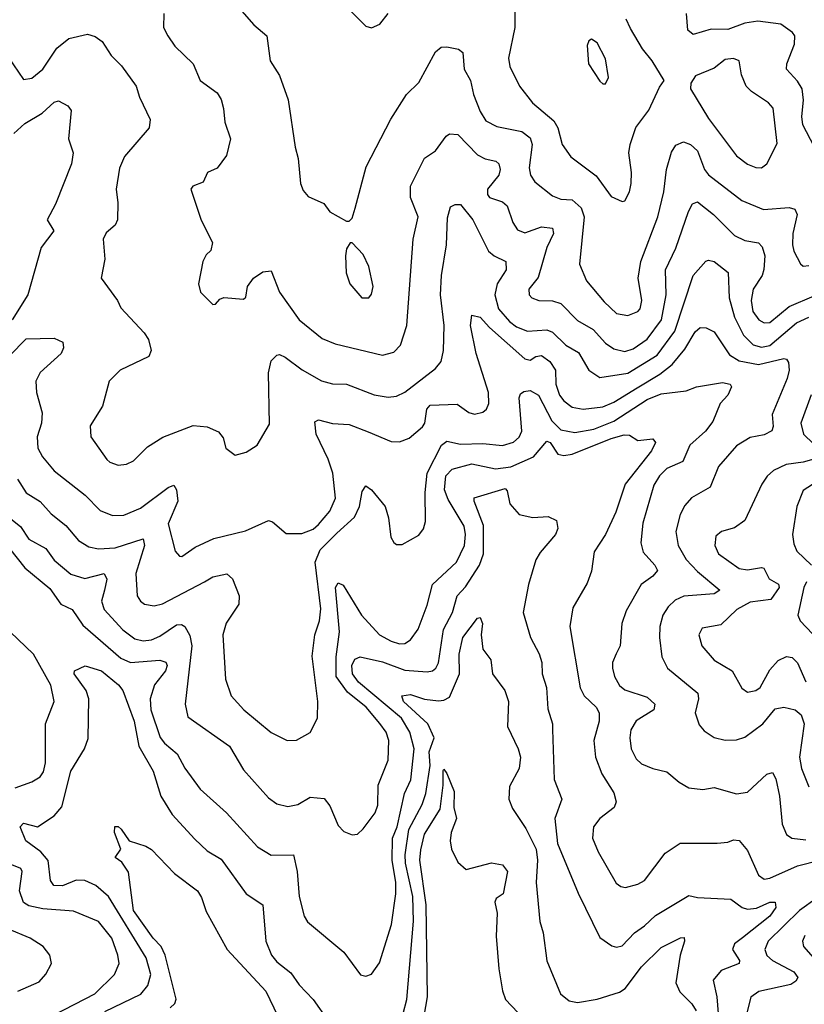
# Model space of a CAD drawing. Extents: x 1246169 to 1426871, y 660025 to 763458.
# Tile 67 of 256: x 1292922 to 1295739, y 670338 to 673873. Entities that reach past the tile are written whole.
import ezdxf

# ---------------------------------------------------------------- set-up
doc = ezdxf.new("R2010")
doc.units = 0

msp = doc.modelspace()

# ---------------------------------------------------------------- linework, layer by layer
at = {"layer": '0CON20XD'}
for points in [[(1293684.2, 673944.2), (1293762.5, 673855), (1293808.6, 673815), (1293821.4, 673725), (1293855, 673673.3), (1293885.6, 673585), (1293910.6, 673415), (1293921.9, 673375), (1293930, 673285), (1293939.5, 673259.5), (1293957.7, 673237.7), (1294013.7, 673213.7), (1294035, 673183.8), (1294095, 673150), (1294105, 673150), (1294115, 673160), (1294126.4, 673196.4), (1294165.6, 673345), (1294253.9, 673516.1), (1294310, 673605), (1294355, 673648), (1294415, 673757.5), (1294435, 673774.4), (1294455, 673775.5), (1294496.9, 673766.9), (1294512.9, 673755), (1294518, 673695), (1294540.3, 673655), (1294551.4, 673605), (1294575, 673542.9), (1294595, 673510), (1294635, 673489.2), (1294725, 673472), (1294755, 673448.9), (1294762.4, 673425), (1294750.9, 673340.9), (1294756.4, 673315), (1294771.3, 673291.3), (1294835, 673240.4), (1294865, 673228.2), (1294906, 673226), (1294937.4, 673197.4), (1294948.7, 673165), (1294939.8, 673079.8), (1294931.8, 672995), (1294957.3, 672935), (1295020.3, 672860.3), (1295065, 672818.8), (1295105, 672811.5), (1295141.1, 672825), (1295149.2, 672835), (1295155.9, 672865), (1295142.5, 672945), (1295151.7, 673005), (1295212.5, 673165), (1295234.1, 673255), (1295244.1, 673335), (1295262.4, 673397.6), (1295277.3, 673422.7), (1295305, 673434.6), (1295330, 673425), (1295355, 673401.8), (1295380.8, 673335), (1295395.5, 673315.5), (1295515, 673223.8), (1295592, 673192), (1295685, 673198.9), (1295705, 673192.5), (1295713.4, 673173.4), (1295697.8, 673105), (1295697.1, 673065), (1295701.7, 673041.7), (1295725, 672996), (1295735, 672988.6), (1295755, 672991.1)], [(1294057.4, 673957.4), (1294165, 673850), (1294185, 673843.3), (1294215, 673857.5), (1294244.2, 673895.8)], [(1294699.1, 673905), (1294700, 673845), (1294676.9, 673735), (1294682.2, 673705), (1294716.5, 673635), (1294763.5, 673575), (1294840.1, 673510.1), (1294853.9, 673485), (1294869.6, 673425), (1294900.9, 673380.8), (1294992.1, 673312.1), (1295045, 673238.6), (1295085, 673220)], [(1293439.1, 673895), (1293438.1, 673845), (1293453.1, 673815), (1293478.3, 673778.3), (1293544.5, 673714.5), (1293569.2, 673655), (1293630.6, 673610.6), (1293645, 673586.2), (1293653.8, 673553.8), (1293657.8, 673505), (1293678.1, 673445), (1293664.6, 673385.4), (1293630.2, 673339.8), (1293595.6, 673324.4), (1293580.1, 673289.9), (1293543.8, 673275), (1293535.8, 673265), (1293573.1, 673153.1), (1293613.6, 673073.6), (1293608, 673045), (1293590.9, 673029.1), (1293579.2, 673005), (1293563.8, 672925), (1293570.8, 672895), (1293615, 672850.8), (1293625, 672851.2), (1293640.6, 672869.4), (1293655, 672875.4), (1293725, 672870), (1293733.2, 672876.8), (1293740, 672915), (1293761.4, 672945), (1293795, 672967.5), (1293825, 672970.8), (1293854.8, 672894.8), (1293925.5, 672795), (1294008.3, 672728.3), (1294055, 672709.6), (1294225, 672668.9), (1294265, 672678.8), (1294289.6, 672705), (1294311.2, 672775), (1294334.6, 673085), (1294352.2, 673165), (1294325.5, 673235), (1294324.5, 673275), (1294375, 673375.7), (1294415, 673402.5), (1294452.5, 673455), (1294465, 673463.5), (1294495, 673461.4), (1294565, 673388), (1294593.6, 673373.7), (1294631.2, 673365), (1294642.2, 673355), (1294647.5, 673335), (1294642.5, 673315), (1294601.3, 673265), (1294600.9, 673245), (1294609.2, 673235), (1294655, 673218.7), (1294672.3, 673205), (1294692.3, 673145), (1294708.8, 673118.8), (1294735, 673107.3), (1294795, 673128.8), (1294835, 673124.2), (1294838.2, 673105), (1294814.1, 673055), (1294782.9, 672947.1), (1294749.5, 672905), (1294751.1, 672885), (1294760.8, 672875), (1294785.3, 672865.3), (1294835, 672863.1), (1294865, 672854.6), (1294925, 672792.5), (1294980.6, 672760.6), (1295025, 672712.2), (1295055, 672691.2), (1295095, 672681.7), (1295125, 672691), (1295175, 672725.8), (1295225.8, 672795), (1295243, 672885), (1295241.1, 672975), (1295277.3, 673052.7), (1295323.5, 673185), (1295337.9, 673212.1), (1295355, 673219.5), (1295413.2, 673173.2), (1295488.3, 673098.3), (1295525, 673080.3), (1295575, 673071.9), (1295587.5, 673057.5), (1295597.7, 673025), (1295594, 672976), (1295587.5, 672955), (1295555.3, 672905), (1295548.1, 672865), (1295554.3, 672825), (1295575.5, 672795), (1295595, 672784.2), (1295615, 672786.3), (1295685, 672843.1), (1295775, 672882.1)], [(1295085, 673220), (1295095, 673223.3), (1295111.4, 673255), (1295117.5, 673285), (1295118.9, 673325), (1295108.7, 673395), (1295113.4, 673425), (1295134.2, 673485.8), (1295181.2, 673548.8), (1295218.6, 673631.4), (1295236.2, 673655), (1295192.9, 673725), (1295157.9, 673767.9), (1295115, 673841.9), (1295099.7, 673875)], [(1295775, 673418.2), (1295733.6, 673495), (1295730.2, 673525), (1295736.1, 673583.9), (1295731, 673625), (1295715, 673652.7), (1295675.4, 673695), (1295676.6, 673715), (1295703.8, 673785), (1295704.6, 673814.6), (1295696.8, 673826.8), (1295655, 673856.5), (1295572.2, 673867.8), (1295525, 673860.2), (1295465, 673838.3), (1295405, 673838.7), (1295340, 673820), (1295321.2, 673835), (1295316, 673895)], [(1292863.9, 673763.9), (1292935, 673658.8), (1292965, 673662.9), (1293004.4, 673695), (1293055, 673771.1), (1293098.6, 673805), (1293165, 673821.2), (1293193.1, 673813.1), (1293217.3, 673795), (1293250.5, 673745), (1293287.3, 673707.3), (1293340, 673635), (1293351.5, 673595), (1293390.6, 673515), (1293386.9, 673485), (1293297.6, 673382.4), (1293280.4, 673339.6), (1293267.5, 673265), (1293274.4, 673215), (1293273.3, 673155), (1293264.5, 673135), (1293232.2, 673107.8), (1293220.9, 673085), (1293227, 673013), (1293214, 672945), (1293272.5, 672865), (1293285, 672838), (1293369.1, 672749.1), (1293384.4, 672725), (1293394.3, 672685), (1293385, 672664.3), (1293282, 672615), (1293242.9, 672575), (1293219.4, 672485), (1293174.4, 672415), (1293177.1, 672375), (1293234.6, 672294.6), (1293245, 672284.4), (1293275, 672273.5), (1293305, 672276.9), (1293330.7, 672289.3), (1293381.1, 672338.9), (1293435.3, 672374.7), (1293545, 672415.6), (1293595, 672411.4), (1293635, 672393.1), (1293651.8, 672371.8), (1293662, 672335), (1293695, 672310), (1293735, 672320), (1293774.5, 672345.5), (1293818.7, 672421.3), (1293814.7, 672605.3), (1293825, 672648.8), (1293845, 672669.2), (1293855, 672670.8), (1293875, 672661.4), (1293935.6, 672615.6), (1294005, 672576.1), (1294045, 672566.1), (1294095, 672564.7), (1294195, 672526.6), (1294245, 672517.3), (1294275, 672521.1), (1294304.8, 672535.2), (1294415, 672620.5), (1294435, 672646), (1294443.8, 672685), (1294446.3, 672775), (1294432.9, 672885), (1294436.6, 672955), (1294453.8, 673065), (1294458.1, 673161.9)], [(1295025, 673643.3), (1295036, 673665), (1295025, 673732.5), (1294995, 673790), (1294975, 673803.3), (1294965, 673797.5), (1294959.3, 673780.7), (1294963.8, 673715), (1295005, 673652.5), (1295015, 673643.3), (1295025, 673643.3)], [(1295585, 673341.8), (1295604.2, 673355), (1295641.9, 673428.1), (1295627.1, 673555), (1295610.6, 673575), (1295548.9, 673615), (1295530, 673635), (1295513.5, 673675), (1295505.6, 673725.6), (1295485, 673734.3), (1295455, 673730.5), (1295415, 673698.9), (1295348.3, 673671.7), (1295331.2, 673645), (1295330, 673625), (1295395, 673518), (1295495, 673384.3), (1295535, 673353.8), (1295565, 673342.1), (1295585, 673341.8)], [(1292900, 673465), (1292940.1, 673499.9), (1293002.5, 673537.5), (1293045, 673577.1), (1293061.4, 673581.4), (1293094.3, 673564.3), (1293107, 673547), (1293096.7, 673445), (1293113.6, 673395), (1293108.2, 673355), (1293049.8, 673210.2), (1293020.8, 673155), (1293044.4, 673115), (1292999.1, 673055), (1292950.6, 672885), (1292894.2, 672795.8)], [(1294458.1, 673161.9), (1294468.6, 673201.4), (1294485, 673210), (1294505, 673209.4), (1294548.9, 673155), (1294605, 673041.5), (1294625, 673024.7), (1294667.8, 673005), (1294668.7, 672975), (1294635.8, 672924.2), (1294627.8, 672885), (1294641.1, 672835), (1294679.9, 672789.9), (1294705, 672770.3), (1294745, 672754.3), (1294815, 672759), (1294835, 672751.1), (1294882.5, 672705), (1294928, 672678), (1294965.3, 672615.3), (1295005, 672588.7), (1295105, 672603.7), (1295211, 672669), (1295273.8, 672755), (1295340, 672955), (1295385, 673005.6), (1295395, 673010), (1295415.6, 673005), (1295465.8, 672965), (1295469.2, 672875), (1295487.9, 672805), (1295520.7, 672740.7), (1295555.7, 672705.7), (1295585, 672697.3), (1295615, 672703), (1295711.4, 672785), (1295755, 672805.5)], [(1294175, 672874), (1294185, 672887.5), (1294191.4, 672915), (1294175, 672987.5), (1294155, 673030), (1294115, 673072.5), (1294108.3, 673071.7), (1294095, 673050), (1294091.2, 673025), (1294093.9, 672963.9), (1294106.7, 672925), (1294150, 672875), (1294175, 672874)], [(1292885, 672666.5), (1292945, 672726.7), (1293045, 672729.2), (1293076.7, 672715), (1293078.8, 672695), (1293070, 672675), (1292995, 672606.5), (1292980, 672575), (1292982.1, 672535), (1293002, 672462), (1292999.6, 672425), (1292983.9, 672375), (1292987.1, 672335), (1293003.2, 672303.2), (1293045, 672253.6), (1293156.5, 672166.5), (1293210.7, 672110.7), (1293255, 672092.7), (1293295, 672094.5), (1293355, 672118.8), (1293455, 672193.3), (1293475, 672202), (1293484.7, 672184.7), (1293489.6, 672145), (1293455, 672062.5), (1293480, 671965), (1293495, 671946.9), (1293504.2, 671945.8), (1293551.2, 671978.8), (1293619.2, 672010.8), (1293732.4, 672037.6), (1293815, 672075.6), (1293829.8, 672069.8), (1293878, 672028), (1293935, 672028.6), (1293975, 672044.3), (1293995, 672060.9), (1294035, 672109.1), (1294055.2, 672155), (1294046.1, 672245), (1294029.8, 672295), (1293986, 672385), (1293981.3, 672428.7), (1293995, 672436.8), (1294045, 672422.8), (1294105, 672420), (1294173.1, 672393.1), (1294255, 672358.9), (1294285, 672357.3), (1294319.9, 672370.1), (1294368.5, 672411.5), (1294376.2, 672425), (1294383.8, 672475), (1294395, 672488.7), (1294492.2, 672492.2), (1294535, 672463.1), (1294555, 672456.9), (1294585, 672464.4), (1294598, 672475), (1294606.7, 672495), (1294605.4, 672535), (1294560.8, 672675), (1294540.5, 672775), (1294545, 672812.5), (1294575, 672805.6), (1294608.3, 672768.3), (1294735, 672655.3), (1294755, 672650.8), (1294775, 672664.1), (1294795, 672667.3), (1294825, 672645.3), (1294845.2, 672615.2), (1294846.5, 672565), (1294860.4, 672525), (1294875, 672504.7), (1294905, 672481.6), (1294945, 672475.3), (1295015, 672482.6), (1295055, 672499.6), (1295138.8, 672551.2), (1295220.1, 672599.9), (1295265, 672635.2), (1295310.4, 672689.6), (1295347.3, 672752.7), (1295365, 672767.6), (1295387.2, 672767.2), (1295415, 672752.5), (1295470.3, 672670.3), (1295505, 672648), (1295575, 672635.1), (1295665, 672657.2), (1295674.7, 672654.7), (1295682.7, 672642.7), (1295684.7, 672615.3), (1295677.9, 672585), (1295623.3, 672455), (1295627.8, 672412.2), (1295623, 672397), (1295595, 672382.5), (1295545, 672372.5), (1295495, 672342.7), (1295430.6, 672269.4), (1295400.5, 672195), (1295333.8, 672156.2), (1295310.6, 672129.4), (1295293.8, 672096.2), (1295278.2, 672035), (1295285.7, 671985.7), (1295314.7, 671935), (1295355, 671891.9), (1295435.6, 671825), (1295415, 671811.6), (1295307, 671803), (1295275, 671788.7), (1295250, 671765), (1295231.6, 671735), (1295220.3, 671695), (1295218.6, 671655), (1295227.8, 671585), (1295247.7, 671545), (1295356.9, 671455), (1295358.9, 671435), (1295347.5, 671385), (1295361.7, 671341.7), (1295379.9, 671319.9), (1295415, 671296.2), (1295455, 671286.2), (1295495, 671287.7), (1295525, 671297.5), (1295590.4, 671345), (1295635, 671399.1), (1295665, 671404.5), (1295706, 671395), (1295727.8, 671377.8), (1295739.1, 671345), (1295722.3, 671225), (1295729.2, 671185), (1295755, 671118.9)], [(1292914, 672224), (1292944.7, 672174.7), (1292995, 672143.8), (1293035, 672099.1), (1293087.5, 672057.5), (1293133.3, 672003.3), (1293170.1, 671980.1), (1293205, 671972.8), (1293265, 671977.1), (1293365, 672009.1), (1293370.2, 671985), (1293338.5, 671885), (1293343.5, 671805), (1293355, 671785.7), (1293370, 671775), (1293405, 671768.5), (1293435, 671776.1), (1293585.7, 671854.3), (1293615, 671872.5), (1293665, 671883.2), (1293685.6, 671865.6), (1293709.4, 671805), (1293708.8, 671775), (1293663.6, 671706.4), (1293651.6, 671665), (1293660.3, 671505), (1293681.1, 671445), (1293726.4, 671395), (1293825, 671313.8), (1293882.5, 671285), (1293915, 671286.2), (1293965, 671314.2), (1293991.4, 671365), (1293992.7, 671425), (1293972.4, 671587.6), (1293981.6, 671665), (1293997.6, 671715), (1294002.5, 671757.5), (1293982.5, 671925), (1294000.2, 671969.8), (1294060.1, 672029.9), (1294123.5, 672086.5), (1294142.3, 672125), (1294151.2, 672178.8), (1294165, 672199.2), (1294185, 672185.6), (1294233.5, 672125), (1294245.4, 672085), (1294254.4, 672015), (1294265, 671996.2), (1294275, 671988.8), (1294295, 671989.2), (1294355, 672022.9), (1294371.9, 672045), (1294379.1, 672070.9), (1294377.6, 672175), (1294384.2, 672245), (1294436.5, 672345), (1294455, 672360), (1294505, 672348.5), (1294585, 672351.6), (1294655, 672344.8), (1294694.3, 672355.7), (1294715, 672374.5), (1294724.7, 672395.3), (1294714.7, 672515), (1294720, 672530), (1294731.4, 672538.6), (1294755, 672541.8), (1294785, 672524.7), (1294832.7, 672432.7), (1294865, 672400.2), (1294915, 672390.5), (1294983.2, 672403.2), (1295055, 672431.1), (1295175, 672509), (1295225, 672530), (1295315, 672541.1), (1295352.5, 672555), (1295445, 672570.5), (1295473.3, 672565), (1295477.5, 672555), (1295464.7, 672525), (1295437.1, 672495), (1295410, 672430), (1295384.3, 672395.7), (1295328.4, 672345), (1295303.3, 672286.7), (1295245, 672261.8), (1295218.9, 672235), (1295198.2, 672201.8), (1295159.3, 672065), (1295152.5, 671995), (1295160.9, 671960.8), (1295202.5, 671915), (1295212.2, 671895), (1295195.6, 671875), (1295153.2, 671845), (1295099.2, 671750.8), (1295083.5, 671705), (1295077.3, 671625), (1295063.6, 671596.3), (1295050.6, 671565), (1295050.6, 671545), (1295057.3, 671515), (1295075, 671482.5), (1295095, 671467.5), (1295175, 671440.4), (1295202.5, 671415), (1295198.9, 671395), (1295135, 671355.5), (1295116.5, 671323.5), (1295112.2, 671295), (1295116.8, 671255), (1295135, 671219.4), (1295155, 671201.5), (1295195, 671184.6), (1295245, 671173.1), (1295289.2, 671135), (1295325, 671114.6), (1295375, 671109.6), (1295415, 671116.4), (1295495, 671093.3), (1295535, 671100), (1295605, 671164.4), (1295625, 671170), (1295637.3, 671147.2), (1295650.5, 671085), (1295659.6, 670985), (1295675, 670947.5), (1295694.6, 670934.6), (1295745, 670928.6)], [(1295763.3, 672526.7), (1295726.5, 672425), (1295736.2, 672385), (1295807.5, 672315)], [(1292872.4, 672095), (1292924, 672054), (1292955, 672007.8), (1293015.5, 671975), (1293045, 671933.1), (1293105, 671882.8), (1293155, 671866.8), (1293225.5, 671885), (1293234.8, 671864.8), (1293225.6, 671825), (1293215.7, 671785), (1293225.3, 671755), (1293292, 671682), (1293335, 671650.3), (1293365, 671643), (1293395, 671646), (1293425, 671659.3), (1293485, 671700), (1293502.2, 671702.2), (1293515, 671694), (1293532.5, 671662.5), (1293540, 671625), (1293516.2, 671415), (1293525, 671370), (1293674.5, 671265), (1293725, 671180), (1293815, 671078.8), (1293845, 671057.9), (1293885, 671048.2), (1293920, 671055), (1293965, 671081.4), (1294015, 671077.1), (1294035, 671050.8), (1294065, 670980), (1294085, 670958.8), (1294115, 670946.2), (1294135, 670948.8), (1294155, 670968), (1294198.2, 671025), (1294207.4, 671052.6), (1294208.4, 671125), (1294245.3, 671215), (1294247.7, 671285), (1294237.6, 671315), (1294215, 671346.5), (1294165.9, 671405), (1294098.6, 671458.6), (1294058.3, 671515), (1294058.6, 671585), (1294069.4, 671675), (1294055.3, 671834.7), (1294065, 671850.8), (1294082.6, 671842.6), (1294148.9, 671735), (1294213.8, 671665), (1294255, 671641.8), (1294285, 671632.7), (1294305, 671633.8), (1294325, 671646.9), (1294352.7, 671685), (1294385, 671771.2), (1294403.6, 671845), (1294490, 671925), (1294519.1, 671985), (1294523, 672025), (1294517.6, 672055), (1294460, 672150), (1294446.9, 672185), (1294451.9, 672235), (1294475, 672259.8), (1294545, 672278.7), (1294630.7, 672260.7), (1294685, 672267.9), (1294766.4, 672303.6), (1294815, 672359.6), (1294825.9, 672355), (1294853.6, 672313.6), (1294875, 672308.2), (1294905, 672313.4), (1295045, 672369.3), (1295092.4, 672382.4), (1295111.1, 672381.1), (1295141.7, 672361.7), (1295195, 672368), (1295204.2, 672355), (1295190.8, 672325), (1295095.5, 672205), (1295061.9, 672105), (1295024.7, 672025), (1294985, 671962), (1294975, 671893.3), (1294959.5, 671850.5), (1294908, 671762), (1294897.5, 671695), (1294934.2, 671474.2), (1294948.5, 671445), (1294992.1, 671405), (1295002.7, 671385), (1295002.4, 671355), (1294982.9, 671285), (1294989.1, 671225), (1295012.2, 671165), (1295055, 671096.7), (1295064, 671065), (1295056.2, 671045), (1295004.7, 671005.3), (1294982.3, 670975), (1294978.7, 670935), (1294998.4, 670885), (1295063.4, 670773.4), (1295080.4, 670760.4), (1295097.5, 670757.5), (1295141.1, 670768.9), (1295165, 670782.5), (1295239.5, 670880.5), (1295293.3, 670916.7), (1295426.4, 670916.4), (1295465, 670920.5), (1295485, 670928.9), (1295505, 670926), (1295535, 670890), (1295575, 670801.4), (1295595, 670787.3), (1295615, 670790.4), (1295714.3, 670835.7), (1295795, 670855.8)], [(1295807.1, 672305), (1295735, 672284.4), (1295673.5, 672276.5), (1295628.9, 672255), (1295605.9, 672234.1), (1295586.4, 672205), (1295525.5, 672075), (1295488.1, 672048.1), (1295441.2, 672035), (1295421.4, 672018.6), (1295417.7, 671985), (1295431.5, 671955), (1295505, 671902.6), (1295535, 671897.4), (1295585, 671906.8), (1295593.8, 671903.8), (1295612.4, 671865), (1295646.9, 671846.9), (1295649.1, 671835), (1295618.3, 671791.7), (1295545, 671781.4), (1295497.3, 671755), (1295439.5, 671700.5), (1295372, 671688), (1295360, 671665), (1295371.4, 671625), (1295415, 671573.1), (1295480, 671535), (1295515, 671473.1), (1295535, 671459.2), (1295565, 671464.2), (1295581.1, 671475), (1295615, 671538.5), (1295645, 671572), (1295675, 671586.9), (1295695, 671582.7), (1295714.3, 671564.3), (1295745, 671496.2)], [(1295805, 672228), (1295735, 672183.3), (1295712.5, 672125), (1295696.4, 672025), (1295701.1, 671991.1), (1295712.7, 671965), (1295765.1, 671915.1)], [(1292885, 671974.2), (1292940.3, 671905), (1293030.3, 671830.3), (1293068.9, 671775), (1293110, 671755), (1293148.9, 671698.9), (1293285, 671581.2), (1293320, 671565), (1293425, 671573.6), (1293446.8, 671566.8), (1293450.9, 671555), (1293445.7, 671535), (1293405.2, 671485), (1293390.2, 671435), (1293393, 671395), (1293426.3, 671296.3), (1293441.8, 671275), (1293487.3, 671237.3), (1293515, 671185.6), (1293569.9, 671109.9), (1293663.8, 671025), (1293775, 670902.9), (1293825, 670872.9), (1293904.3, 670874.3), (1293918, 670815), (1293924.7, 670724.7), (1293942.9, 670655), (1293955, 670634.4), (1294085, 670525.6), (1294145, 670444), (1294165, 670439.2), (1294184.4, 670445.6), (1294213.6, 670486.4), (1294256.7, 670625), (1294271.8, 670735), (1294272.2, 670775), (1294259.5, 670855), (1294260.2, 670935), (1294277, 670975), (1294303.9, 671095), (1294325.8, 671144.2), (1294337.8, 671255), (1294322.4, 671315), (1294293.2, 671365), (1294138.1, 671495), (1294116.2, 671525), (1294114.5, 671555), (1294125, 671577.3), (1294143.9, 671586.1), (1294225, 671567.9), (1294305, 671537.7), (1294385, 671532.1), (1294404.2, 671535.8), (1294416.2, 671545), (1294425, 671564), (1294443.8, 671683.8), (1294475.9, 671745), (1294492.7, 671805), (1294522.9, 671837.1), (1294572.2, 671915), (1294586.8, 671955), (1294587.5, 672057.5), (1294553.4, 672145), (1294554.1, 672155.9), (1294665, 672189.4), (1294671.9, 672181.9), (1294681.5, 672135), (1294715, 672096.5), (1294763.8, 672086.2), (1294819.4, 672089.4), (1294848.8, 672075), (1294853.9, 672046.1), (1294846, 672025), (1294790.2, 671959.8), (1294775, 671933.3), (1294749.2, 671845), (1294730, 671745), (1294755.3, 671655), (1294786.8, 671596.8), (1294796.5, 671565), (1294797.7, 671525), (1294813.9, 671475), (1294818.3, 671398.3), (1294835.4, 671345), (1294834.6, 671325), (1294840.8, 671145), (1294868.5, 671075), (1294842.8, 671005), (1294852.9, 670915), (1294927.6, 670737.6), (1295005, 670577.5), (1295047.8, 670547.8), (1295065, 670543.5), (1295085, 670548.2), (1295128.8, 670595), (1295165, 670619.3), (1295205, 670657.2), (1295325, 670728.6), (1295355, 670721.5), (1295475, 670715.4), (1295515.9, 670685.9), (1295535, 670680), (1295566.9, 670683.1), (1295615, 670704.6), (1295634.4, 670704.4), (1295636.7, 670685), (1295615.3, 670655), (1295517, 670577), (1295488.4, 670555), (1295481.4, 670535), (1295506.4, 670495), (1295505.6, 670485), (1295440.6, 670459.4), (1295411.5, 670425), (1295425.3, 670365), (1295429.5, 670305)], [(1295746.7, 671855), (1295737.3, 671835), (1295715.4, 671735), (1295724.5, 671715), (1295768, 671668)], [(1294286, 670255), (1294311.2, 670355), (1294336.2, 670636.2), (1294333.2, 670725), (1294306.4, 670845), (1294305.9, 670875), (1294318.9, 670965), (1294367.3, 671055), (1294379.7, 671095), (1294395.1, 671195), (1294391.6, 671245), (1294410.4, 671295), (1294387, 671345), (1294299.6, 671425), (1294294.3, 671445), (1294325, 671450.3), (1294375, 671433.3), (1294425, 671427.6), (1294445, 671429.5), (1294465, 671440.9), (1294500.4, 671525), (1294499.7, 671595), (1294513.2, 671655), (1294565, 671724), (1294575, 671726.7), (1294582.9, 671705), (1294578.8, 671665), (1294585, 671613.3), (1294613.5, 671575), (1294619.2, 671525), (1294663.8, 671465), (1294676.9, 671425), (1294673.8, 671335), (1294711.5, 671255), (1294719.6, 671225), (1294715.3, 671184.7), (1294680.1, 671119.9), (1294678.2, 671075), (1294691.2, 671041.2), (1294739, 670969), (1294776, 670895), (1294781.2, 670855), (1294775.8, 670775), (1294788.8, 670635), (1294800.9, 670595), (1294814.6, 670494.6), (1294863.1, 670375), (1294895, 670350), (1294925, 670344.6), (1294995, 670356.5), (1295075, 670381.7), (1295095.3, 670395), (1295155, 670473.1), (1295225, 670541.8), (1295295, 670576.4), (1295307.6, 670577.6), (1295308.8, 670565), (1295293.2, 670515), (1295278.3, 670415), (1295292.6, 670382.6), (1295335, 670340), (1295351.1, 670315)], [(1292905, 671115.5), (1292965, 671136.2), (1292995.6, 671154.4), (1293007.1, 671172.9), (1293014.8, 671205), (1293014.5, 671274.5), (1293014.6, 671344.6), (1293045.3, 671425), (1293033.7, 671483.7), (1292971.5, 671595), (1292887.8, 671675)], [(1293227.5, 670312.5), (1293356.2, 670373.8), (1293381.4, 670405), (1293392, 670445), (1293375.7, 670505), (1293240, 670725), (1293195, 670764.7), (1293155, 670781.9), (1293125, 670784), (1293075, 670763.1), (1293044.4, 670764.4), (1293032.3, 670782.3), (1293024.3, 670854.3), (1292997.6, 670885), (1292943.8, 670925), (1292923.2, 670975), (1292935, 670987.8), (1292985.3, 670974.7), (1293045, 671014.3), (1293072.6, 671047.4), (1293104.8, 671175.2), (1293153.8, 671255), (1293167.6, 671292.4), (1293170.2, 671435), (1293160.3, 671465), (1293117.5, 671525), (1293118, 671535), (1293156.4, 671553.6), (1293215, 671535.6), (1293276.7, 671485), (1293291.8, 671465), (1293332.4, 671355), (1293349.1, 671265), (1293400.5, 671175), (1293428.8, 671085), (1293468.9, 671018.9), (1293551, 670931), (1293595, 670888.9), (1293645, 670858.5), (1293735, 670734.5), (1293794.5, 670695), (1293806, 670565), (1293826.2, 670515), (1293845, 670490.5), (1293895, 670450.4), (1293925, 670407.3), (1293975, 670355.7), (1294137.5, 670125)], [(1294366.9, 670253.1), (1294385.8, 670365), (1294381.3, 670695), (1294358.5, 670855), (1294362, 670892), (1294375, 670949.4), (1294431.7, 671038.3), (1294442.5, 671125), (1294442.2, 671177.8), (1294445, 671182), (1294455, 671167.1), (1294482.3, 671102.3), (1294480, 671045), (1294490, 671005), (1294470.4, 670955), (1294466.9, 670925), (1294471.8, 670895), (1294495, 670848.8), (1294525, 670822), (1294616.4, 670846.4), (1294655, 670838.8), (1294673.3, 670815), (1294657.8, 670735), (1294632.6, 670717.4), (1294627.5, 670705), (1294636.6, 670665), (1294632.3, 670582.3), (1294642.7, 670465), (1294655, 670386.7), (1294666.5, 670355), (1294755, 670261.5)], [(1293462.5, 670325), (1293479.3, 670340.7), (1293483.9, 670356.1), (1293444.3, 670515), (1293429.2, 670545), (1293400.8, 670575), (1293329.9, 670675), (1293312.4, 670812.4), (1293288.8, 670848.8), (1293264.3, 670865), (1293285.3, 670895), (1293262.4, 670955), (1293263.3, 670976.7), (1293275, 670976.2), (1293286.2, 670966.2), (1293315, 670924.5), (1293375, 670906.2), (1293395, 670894), (1293478.1, 670808.1), (1293560.6, 670745), (1293575, 670721.2), (1293590.7, 670670.7), (1293666.5, 670535), (1293805.3, 670385), (1293877.3, 670235)], [(1292809.2, 670115), (1292924.8, 670145.2), (1292948, 670165), (1292967.9, 670205), (1292967.5, 670235), (1292958.2, 670265), (1292960.4, 670275), (1292972.9, 670285), (1293045, 670300.7), (1293191.2, 670375), (1293261.8, 670445), (1293278.9, 670485), (1293274.6, 670515), (1293252.4, 670575), (1293204.3, 670635), (1293115, 670672.5), (1293005, 670680.6), (1292955, 670691.9), (1292935, 670703.8), (1292921.5, 670745), (1292930.8, 670815), (1292925.6, 670825), (1292875.6, 670845.6)], [(1295785, 670720.6), (1295721.7, 670675), (1295609.5, 670565), (1295597.9, 670535), (1295605, 670513.2), (1295624.6, 670495), (1295701.8, 670455), (1295716.2, 670433.8), (1295709.2, 670420.8), (1295690.8, 670409.2), (1295576.2, 670383.8), (1295546.8, 670363.2), (1295504.3, 670195)], [(1292914.4, 670385.6), (1292991.2, 670418.8), (1293015, 670445.8), (1293035.7, 670485), (1293030, 670515), (1293006, 670545), (1292959.2, 670575), (1292878.5, 670608.5)], [(1295741.5, 670585), (1295732.5, 670565), (1295735.6, 670545), (1295806.8, 670465)]]:
    msp.add_lwpolyline(points, dxfattribs=at)

doc.saveas('drawing.dxf')
